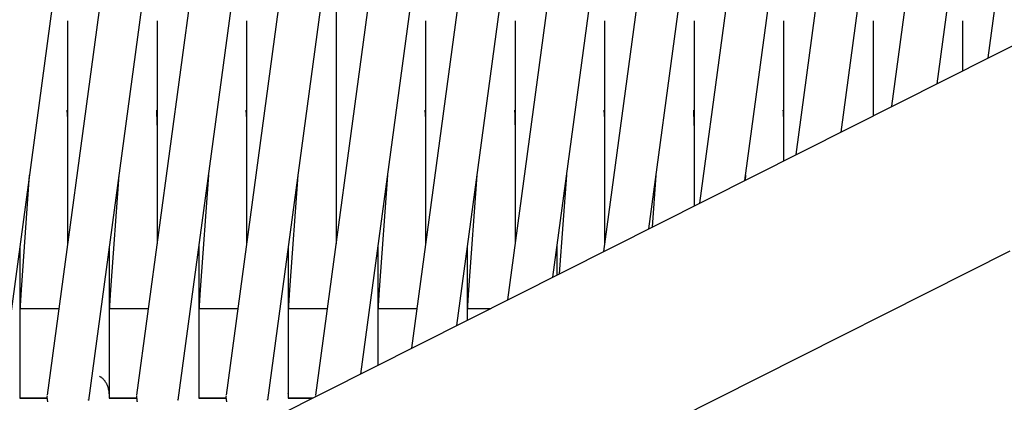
# Model space of a CAD drawing. Header units: millimetres. Extents: x 5000 to 6892, y 0 to 1693.
# Tile 35 of 49: x 5376 to 5519, y 1213 to 1269. Entities that reach past the tile are written whole.
import ezdxf

# ---------------------------------------------------------------- set-up
doc = ezdxf.new("R2010")
doc.units = ezdxf.units.MM
doc.layers.add('Make2D$Sichtbar$Kurven', color=7, linetype='Continuous', true_color=0x000000)

msp = doc.modelspace()

# ---------------------------------------------------------------- linework, layer by layer
at = {"layer": 'Make2D$Sichtbar$Kurven', "color": 18, "lineweight": -3, "true_color": 0x000000}
for points in [[(5388.78, 1331.98), (5372.79, 1213.39)], [(5379.84, 1214.18), (5395.81, 1332.62)], [(5401.78, 1331.99), (5385.79, 1213.39)], [(5392.84, 1214.18), (5408.79, 1332.42)], [(5414.78, 1331.99), (5398.8, 1213.48)], [(5405.84, 1214.18), (5421.79, 1332.42)], [(5427.78, 1331.99), (5411.8, 1213.46)], [(5418.84, 1214.18), (5434.81, 1332.62)], [(5440.78, 1331.99), (5425.31, 1217.26)], [(5432.76, 1221.02), (5447.81, 1332.62)], [(5453.78, 1331.98), (5439.26, 1224.29)], [(5446.71, 1228.05), (5460.81, 1332.62)], [(5466.78, 1331.99), (5453.21, 1231.32)], [(5460.66, 1235.08), (5473.81, 1332.62)], [(5479.78, 1331.99), (5467.16, 1238.35)], [(5474.61, 1242.11), (5486.79, 1332.42)], [(5492.78, 1331.99), (5481.1, 1245.38)], [(5488.56, 1249.14), (5499.79, 1332.42)], [(5505.78, 1331.99), (5495.05, 1252.41)], [(5502.5, 1256.17), (5512.81, 1332.62)], [(5518.78, 1331.99), (5509, 1259.44)], [(5516.45, 1263.2), (5525.79, 1332.42)], [(5392.31, 1200.63), (5641.98, 1326.47)], [(5421.81, 1236.2), (5421.81, 1274.44)], [(5382.81, 1236.2), (5382.81, 1268.6)], [(5395.81, 1236.2), (5395.81, 1268.6)], [(5408.81, 1236.2), (5408.81, 1268.6)], [(5434.81, 1236.2), (5434.81, 1268.6)], [(5447.81, 1236.21), (5447.81, 1268.6)], [(5460.81, 1236.2), (5460.81, 1268.6)], [(5473.81, 1241.71), (5473.81, 1268.6)], [(5486.81, 1248.26), (5486.81, 1268.6)], [(5499.81, 1254.81), (5499.81, 1268.6)], [(5512.81, 1261.36), (5512.81, 1268.6)], [(5382.81, 1252.67), (5382.79, 1254.18), (5382.75, 1255.1), (5382.72, 1255.43), (5382.71, 1255.58)], [(5395.81, 1252.61), (5395.79, 1254.18), (5395.74, 1255.1), (5395.72, 1255.43), (5395.71, 1255.59)], [(5408.81, 1252.52), (5408.79, 1254.18), (5408.74, 1255.1), (5408.72, 1255.43), (5408.71, 1255.59)], [(5434.81, 1252.52), (5434.79, 1254.18), (5434.75, 1255.1), (5434.72, 1255.43), (5434.71, 1255.58)], [(5447.81, 1252.69), (5447.79, 1254.18), (5447.75, 1255.1), (5447.72, 1255.42), (5447.71, 1255.58)], [(5460.81, 1252.65), (5460.79, 1254.18), (5460.74, 1255.1), (5460.72, 1255.43), (5460.71, 1255.59)], [(5473.81, 1252.52), (5473.79, 1254.18), (5473.74, 1255.1), (5473.72, 1255.43), (5473.71, 1255.59)], [(5486.81, 1252.52), (5486.79, 1254.18), (5486.74, 1255.1), (5486.72, 1255.43), (5486.71, 1255.54), (5486.7, 1255.61)], [(5486.7, 1255.61), (5486.71, 1255.57), (5486.72, 1255.51)], [(5377.21, 1246.15), (5376.01, 1229.5)], [(5390.21, 1246.16), (5389.01, 1229.5)], [(5403.21, 1246.16), (5402.01, 1229.5)], [(5416.21, 1246.17), (5415.01, 1229.5)], [(5429.21, 1246.16), (5428.01, 1229.5)], [(5442.21, 1246.15), (5441.01, 1229.5)], [(5455.21, 1246.15), (5454.18, 1231.81)], [(5468.21, 1246.16), (5467.67, 1238.61)], [(5481.21, 1246.16), (5481.16, 1245.41)], [(5375.81, 1235.8), (5375.81, 1213.74)], [(5388.81, 1235.8), (5388.81, 1213.74)], [(5401.81, 1235.8), (5401.81, 1213.74)], [(5414.81, 1235.8), (5414.81, 1213.74)], [(5427.81, 1235.8), (5427.81, 1218.52)], [(5440.81, 1235.8), (5440.81, 1225.07)], [(5453.81, 1235.8), (5453.81, 1231.63)], [(5179.37, 1063.61), (5363.82, 1156.58), (5392.31, 1170.94), (5519.68, 1235.14)], [(5376.01, 1229.5), (5375.82, 1226.43), (5375.81, 1226.11)], [(5389.01, 1229.5), (5388.82, 1226.43), (5388.81, 1226.1)], [(5402.01, 1229.5), (5401.82, 1226.43), (5401.81, 1226.1)], [(5415.01, 1229.5), (5414.82, 1226.43), (5414.81, 1226.1)], [(5428.01, 1229.5), (5427.82, 1226.43), (5427.81, 1226.1)], [(5441.01, 1229.5), (5440.82, 1226.43), (5440.81, 1226.1)], [(5375.81, 1226.8), (5381.54, 1226.8)], [(5388.81, 1226.8), (5394.54, 1226.8)], [(5401.81, 1226.8), (5407.55, 1226.8)], [(5401.81, 1226.1), (5401.81, 1226.1)], [(5414.81, 1226.8), (5420.55, 1226.8)], [(5427.81, 1226.8), (5433.55, 1226.8)], [(5440.81, 1226.8), (5444.25, 1226.8)], [(5388.81, 1214.4), (5388.81, 1214.51), (5388.8, 1214.7), (5388.77, 1214.89), (5388.73, 1215.08), (5388.72, 1215.15), (5388.7, 1215.23), (5388.67, 1215.3), (5388.65, 1215.37), (5388.63, 1215.44), (5388.6, 1215.51), (5388.57, 1215.57), (5388.54, 1215.64), (5388.51, 1215.71), (5388.48, 1215.77), (5388.45, 1215.84), (5388.41, 1215.9), (5388.37, 1215.96), (5388.33, 1216.03), (5388.29, 1216.09), (5388.25, 1216.15), (5388.21, 1216.21), (5388.16, 1216.26), (5388.12, 1216.32), (5388.07, 1216.38), (5388.02, 1216.43), (5387.97, 1216.48), (5387.92, 1216.54), (5387.87, 1216.59), (5387.81, 1216.64), (5387.76, 1216.69), (5387.7, 1216.73), (5387.64, 1216.78), (5387.58, 1216.82), (5387.52, 1216.87), (5387.46, 1216.91), (5387.4, 1216.95)], [(5414.81, 1216.66), (5414.81, 1216.66)], [(5379.81, 1213.68), (5379.81, 1213.78), (5379.82, 1213.89), (5379.82, 1214), (5379.83, 1214.11)], [(5392.81, 1213.68), (5392.81, 1213.78), (5392.82, 1213.89), (5392.82, 1214), (5392.83, 1214.11)], [(5405.81, 1213.68), (5405.81, 1213.78), (5405.82, 1213.89), (5405.82, 1214), (5405.83, 1214.11)], [(5414.81, 1214.4), (5414.81, 1214.41)], [(5418.82, 1213.99), (5418.83, 1214.11)], [(5375.81, 1213.79), (5379.81, 1213.79)], [(5375.81, 1213.74), (5379.81, 1213.74)], [(5379.81, 1213.68), (5379.81, 1213.62), (5379.82, 1213.56), (5379.82, 1213.5), (5379.82, 1213.44), (5379.83, 1213.38), (5379.84, 1213.33), (5379.85, 1213.27), (5379.86, 1213.21)], [(5385.8, 1213.46), (5385.8, 1213.52), (5385.81, 1213.56)], [(5385.8, 1213.48), (5385.81, 1213.56)], [(5388.81, 1213.79), (5392.81, 1213.79)], [(5388.81, 1213.74), (5392.81, 1213.74)], [(5392.81, 1213.68), (5392.81, 1213.62), (5392.82, 1213.56), (5392.82, 1213.5), (5392.82, 1213.44), (5392.83, 1213.38), (5392.84, 1213.33), (5392.85, 1213.27), (5392.86, 1213.21)], [(5398.8, 1213.46), (5398.8, 1213.52), (5398.81, 1213.56)], [(5398.8, 1213.48), (5398.81, 1213.56)], [(5401.81, 1213.79), (5405.81, 1213.79)], [(5401.81, 1213.74), (5405.81, 1213.74)], [(5405.81, 1213.68), (5405.81, 1213.62), (5405.82, 1213.56), (5405.82, 1213.5), (5405.82, 1213.44), (5405.83, 1213.38), (5405.84, 1213.33), (5405.85, 1213.27), (5405.86, 1213.21)], [(5411.8, 1213.46), (5411.8, 1213.52), (5411.81, 1213.56)], [(5411.8, 1213.49), (5411.81, 1213.56)], [(5414.81, 1213.79), (5418.42, 1213.79)], [(5414.81, 1213.74), (5418.33, 1213.74)]]:
    msp.add_lwpolyline(points, dxfattribs=at)

doc.saveas('drawing.dxf')
